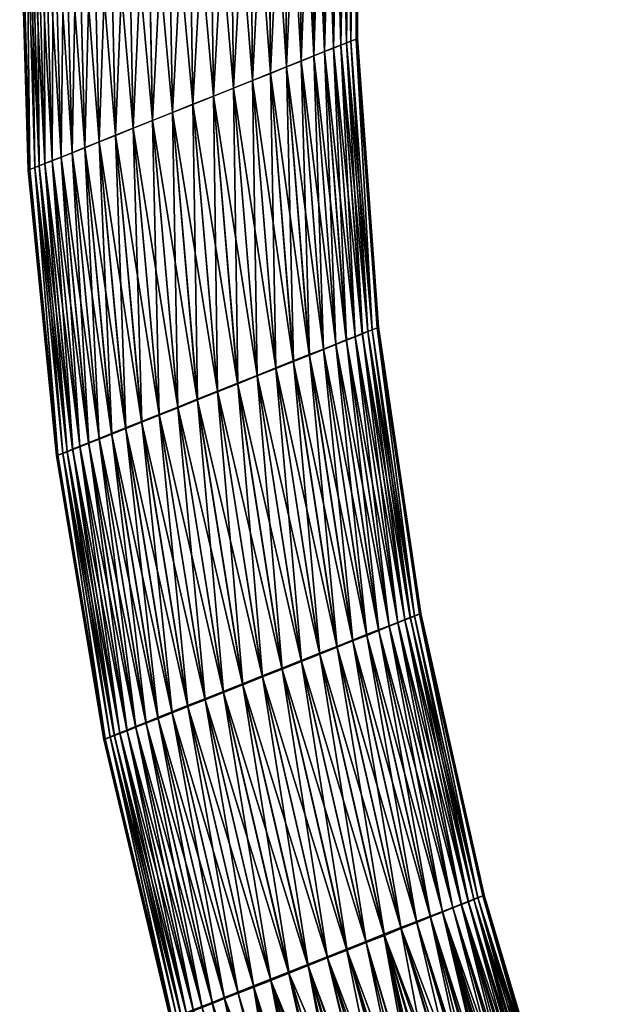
# Model space of a CAD drawing. Header units: centimetres. Extents: x -122 to 379, y -774 to 83.
# Tile 27 of 256: x 330 to 348, y -416 to -387. Entities that reach past the tile are written whole.
import ezdxf

# ---------------------------------------------------------------- set-up
doc = ezdxf.new("R2010")
doc.units = ezdxf.units.CM
doc.layers.get('0').update_dxf_attribs({"true_color": 0x1c1cb1})

msp = doc.modelspace()

# ---------------------------------------------------------------- meshes
at = {"color": 111, "true_color": 0x99e4b8}
mesh = msp.add_polyface(dxfattribs=at)
corners = [(338.631, -378.953, 6.528), (338.962, -378.82, 6.135), (339.512, -370.189, 6.135), (334.717, -372.124, 8.096), (333.689, -380.94, 7.981), (334.302, -380.693, 8.096), (335.362, -371.863, 8.135), (334.929, -380.441, 8.135), (336.008, -371.602, 8.096), (335.557, -380.188, 8.096), (336.639, -371.347, 7.981), (336.17, -379.942, 7.981), (337.241, -371.104, 7.795), (336.755, -379.707, 7.795), (337.803, -370.878, 7.546), (337.301, -379.487, 7.546), (338.315, -370.671, 7.245), (337.799, -379.287, 7.245), (338.318, -370.678, -0.976), (338.245, -379.112, -0.633), (337.801, -379.291, -0.976), (337.806, -370.885, -1.277), (337.303, -379.492, -1.277), (337.244, -371.112, -1.526), (336.757, -379.712, -1.526), (336.642, -371.356, -1.712), (336.172, -379.947, -1.712), (336.012, -371.611, -1.827), (335.559, -380.194, -1.827), (335.366, -371.872, -1.865), (334.932, -380.447, -1.865), (334.72, -372.133, -1.827), (334.304, -380.699, -1.827), (339.926, -378.434, 2.471), (339.97, -378.416, 3.135), (339.93, -387.085, 2.471), (339.777, -387.146, 1.735), (339.769, -378.498, 1.735), (339.637, -378.551, 1.344), (339.648, -387.197, 1.344), (339.461, -378.622, 0.944), (339.476, -387.266, 0.944), (339.238, -378.712, 0.538), (339.259, -387.353, 0.538), (338.963, -378.823, 0.135), (338.991, -387.46, 0.135), (338.633, -378.956, -0.259), (338.668, -387.589, -0.259), (338.291, -387.74, -0.633), (337.857, -387.914, -0.976), (337.372, -388.108, -1.277), (336.84, -388.321, -1.526), (336.269, -388.549, -1.712), (335.672, -388.789, -1.827), (335.06, -389.034, -1.865), (338.244, -379.109, 6.902), (339.172, -370.326, 6.528), (339.93, -387.085, 3.798), (339.926, -378.434, 3.798), (339.777, -387.147, 4.535), (339.769, -378.497, 4.535), (339.648, -387.198, 4.925), (339.636, -378.55, 4.925), (339.477, -387.267, 5.326), (339.46, -378.62, 5.326), (339.26, -387.354, 5.731), (339.237, -378.71, 5.731), (338.991, -387.462, 6.135), (338.669, -387.591, 6.528), (338.292, -387.743, 6.902), (337.859, -387.917, 7.245), (337.373, -388.111, 7.546), (336.841, -388.325, 7.795), (336.271, -388.553, 7.981), (335.673, -388.793, 8.096), (335.062, -389.038, 8.135)]
mesh.append_faces([[corners[k] for k in face] for face in [(0, 1, 2, 0), (3, 4, 5, 3), (6, 5, 7, 6), (8, 7, 9, 8), (10, 9, 11, 10), (12, 11, 13, 12), (14, 13, 15, 14), (16, 15, 17, 16), (18, 19, 20, 18), (21, 20, 22, 21), (23, 22, 24, 23), (25, 24, 26, 25), (27, 26, 28, 27), (29, 28, 30, 29), (31, 30, 32, 31), (33, 34, 35, 33), (33, 35, 36, 33), (37, 33, 36, 37), (37, 36, 38, 37), (38, 36, 39, 38), (38, 39, 40, 38), (40, 39, 41, 40), (40, 41, 42, 40), (42, 41, 43, 42), (42, 43, 44, 42), (44, 43, 45, 44), (44, 45, 46, 44), (46, 45, 47, 46), (46, 47, 19, 46), (19, 47, 48, 19), (19, 48, 20, 19), (20, 48, 49, 20), (20, 49, 22, 20), (22, 49, 50, 22), (22, 50, 24, 22), (24, 50, 51, 24), (24, 51, 26, 24), (26, 51, 52, 26), (26, 52, 28, 26), (28, 52, 53, 28), (28, 53, 30, 28), (30, 54, 32, 30), (55, 0, 56, 55), (57, 34, 58, 57), (59, 58, 60, 59), (61, 60, 62, 61), (63, 62, 64, 63), (65, 64, 66, 65), (67, 66, 1, 67), (68, 1, 0, 68), (69, 0, 55, 69), (70, 55, 17, 70), (71, 17, 15, 71), (72, 15, 13, 72), (73, 13, 11, 73), (74, 11, 9, 74), (75, 9, 7, 75)]], dxfattribs={"vtx3": -1, "color": 111})
mesh = msp.add_polyface(dxfattribs=at)
corners = [(330.179, -373.963, 3.135), (330.225, -373.945, 2.471), (329.891, -382.471, 3.135), (330.224, -373.944, 3.798), (329.935, -382.453, 3.798), (330.386, -373.878, 4.535), (330.092, -382.389, 4.535), (330.522, -373.822, 4.925), (330.224, -382.335, 4.925), (330.702, -373.749, 5.326), (330.4, -382.264, 5.326), (330.932, -373.656, 5.731), (330.623, -382.174, 5.731), (331.215, -373.541, 6.135), (330.898, -382.064, 6.135), (331.555, -373.403, 6.528), (331.228, -381.93, 6.528), (331.953, -373.242, 6.902), (331.616, -381.774, 6.902), (332.41, -373.057, 7.245), (332.06, -381.595, 7.245), (332.922, -372.849, 7.546), (332.558, -381.395, 7.546), (333.484, -372.622, 7.795), (333.104, -381.175, 7.795), (334.086, -372.379, 7.981), (333.689, -380.94, 7.981), (334.09, -372.388, -1.712), (334.304, -380.699, -1.827), (333.691, -380.946, -1.712), (333.487, -372.631, -1.526), (333.106, -381.181, -1.526), (332.926, -372.858, -1.277), (332.56, -381.401, -1.277), (332.413, -373.065, -0.976), (332.062, -381.601, -0.976), (331.956, -373.249, -0.633), (331.618, -381.779, -0.633), (331.557, -373.41, -0.259), (331.23, -381.935, -0.259), (331.217, -373.547, 0.135), (330.899, -382.068, 0.135), (330.934, -373.661, 0.538), (330.624, -382.178, 0.538), (330.704, -373.754, 0.944), (330.401, -382.268, 0.944), (330.523, -373.826, 1.344), (330.225, -382.338, 1.344), (330.387, -373.881, 1.735), (330.093, -382.391, 1.735), (329.935, -382.454, 2.471), (330.191, -390.987, 2.471), (334.448, -389.279, -1.827), (333.851, -389.518, -1.712), (333.28, -389.747, -1.526), (332.748, -389.96, -1.277), (332.263, -390.155, -0.976), (331.83, -390.329, -0.633), (331.452, -390.48, -0.259), (331.13, -390.609, 0.135), (330.862, -390.717, 0.538), (330.644, -390.804, 0.944), (330.473, -390.873, 1.344)]
mesh.append_faces([[corners[k] for k in face] for face in [(0, 1, 2, 0), (0, 2, 3, 0), (3, 2, 4, 3), (3, 4, 5, 3), (5, 4, 6, 5), (5, 6, 7, 5), (7, 6, 8, 7), (7, 8, 9, 7), (9, 8, 10, 9), (9, 10, 11, 9), (11, 10, 12, 11), (11, 12, 13, 11), (13, 12, 14, 13), (13, 14, 15, 13), (15, 14, 16, 15), (15, 16, 17, 15), (17, 16, 18, 17), (17, 18, 19, 17), (19, 18, 20, 19), (19, 20, 21, 19), (21, 20, 22, 21), (23, 22, 24, 23), (25, 24, 26, 25), (27, 28, 29, 27), (30, 29, 31, 30), (32, 31, 33, 32), (32, 33, 34, 32), (34, 33, 35, 34), (34, 35, 36, 34), (36, 35, 37, 36), (36, 37, 38, 36), (38, 37, 39, 38), (38, 39, 40, 38), (40, 39, 41, 40), (40, 41, 42, 40), (42, 41, 43, 42), (42, 43, 44, 42), (44, 43, 45, 44), (44, 45, 46, 44), (46, 45, 47, 46), (46, 47, 48, 46), (48, 47, 49, 48), (48, 49, 50, 48), (50, 49, 51, 50), (28, 52, 29, 28), (29, 53, 31, 29), (31, 54, 33, 31), (33, 55, 35, 33), (35, 56, 37, 35), (37, 57, 39, 37), (39, 58, 41, 39), (41, 59, 43, 41), (43, 60, 45, 43), (45, 61, 47, 45), (47, 62, 49, 47), (50, 2, 1, 50), (50, 1, 48, 50)]], dxfattribs={"vtx3": -1, "color": 111})
mesh = msp.add_polyface(dxfattribs=at)
corners = [(335.673, -388.793, 8.096), (336.397, -397.383, 8.096), (336.271, -388.553, 7.981), (336.982, -397.149, 7.981), (336.841, -388.325, 7.795), (337.54, -396.926, 7.795), (337.373, -388.111, 7.546), (338.061, -396.717, 7.546), (337.859, -387.917, 7.245), (338.536, -396.527, 7.245), (338.292, -387.743, 6.902), (338.96, -396.357, 6.902), (338.669, -387.591, 6.528), (339.329, -396.208, 6.528), (338.991, -387.462, 6.135), (339.644, -396.081, 6.135), (339.26, -387.354, 5.731), (339.906, -395.976, 5.731), (339.477, -387.267, 5.326), (340.119, -395.89, 5.326), (339.648, -387.198, 4.925), (340.286, -395.822, 4.925), (339.777, -387.147, 4.535), (340.413, -395.771, 4.535), (339.93, -387.085, 3.798), (340.562, -395.71, 3.798), (339.974, -387.067, 3.135), (340.604, -395.692, 3.135), (340.561, -395.709, 2.471), (339.777, -387.146, 1.735), (339.93, -387.085, 2.471), (340.411, -395.767, 1.735), (339.648, -387.197, 1.344), (340.284, -395.817, 1.344), (339.476, -387.266, 0.944), (340.116, -395.883, 0.944), (339.259, -387.353, 0.538), (339.903, -395.968, 0.538), (338.991, -387.46, 0.135), (339.64, -396.072, 0.135), (338.668, -387.589, -0.259), (339.325, -396.197, -0.259), (338.291, -387.74, -0.633), (338.954, -396.344, -0.633), (337.857, -387.914, -0.976), (338.53, -396.512, -0.976), (337.372, -388.108, -1.277), (338.055, -396.701, -1.277), (336.84, -388.321, -1.526), (337.534, -396.909, -1.526), (336.269, -388.549, -1.712), (336.975, -397.131, -1.712), (335.672, -388.789, -1.827), (339.97, -378.416, 3.135), (339.926, -378.434, 3.798), (339.769, -378.497, 4.535), (339.636, -378.55, 4.925), (339.46, -378.62, 5.326), (339.237, -378.71, 5.731), (338.962, -378.82, 6.135), (338.631, -378.953, 6.528), (338.244, -379.109, 6.902), (337.799, -379.287, 7.245), (337.301, -379.487, 7.546), (336.755, -379.707, 7.795), (336.17, -379.942, 7.981)]
mesh.append_faces([[corners[k] for k in face] for face in [(0, 1, 2, 0), (2, 3, 4, 2), (4, 5, 6, 4), (6, 7, 8, 6), (8, 7, 9, 8), (8, 9, 10, 8), (10, 9, 11, 10), (10, 11, 12, 10), (12, 11, 13, 12), (12, 13, 14, 12), (14, 13, 15, 14), (14, 15, 16, 14), (16, 15, 17, 16), (16, 17, 18, 16), (18, 17, 19, 18), (18, 19, 20, 18), (20, 19, 21, 20), (20, 21, 22, 20), (22, 21, 23, 22), (22, 23, 24, 22), (24, 23, 25, 24), (24, 25, 26, 24), (26, 25, 27, 26), (26, 27, 28, 26), (29, 30, 31, 29), (29, 31, 32, 29), (32, 31, 33, 32), (32, 33, 34, 32), (34, 33, 35, 34), (34, 35, 36, 34), (36, 35, 37, 36), (36, 37, 38, 36), (38, 37, 39, 38), (38, 39, 40, 38), (40, 39, 41, 40), (40, 41, 42, 40), (42, 41, 43, 42), (42, 43, 44, 42), (44, 43, 45, 44), (44, 45, 46, 44), (46, 47, 48, 46), (48, 49, 50, 48), (50, 51, 52, 50), (28, 30, 26, 28), (26, 30, 53, 26), (26, 53, 24, 26), (24, 54, 22, 24), (22, 55, 20, 22), (20, 56, 18, 20), (18, 57, 16, 18), (16, 58, 14, 16), (14, 59, 12, 14), (12, 60, 10, 12), (10, 61, 8, 10), (8, 62, 6, 8), (6, 63, 4, 6), (4, 64, 2, 4), (2, 65, 0, 2)]], dxfattribs={"vtx3": -1, "color": 111})
mesh = msp.add_polyface(dxfattribs=at)
corners = [(329.935, -382.454, 2.471), (330.191, -390.987, 2.471), (330.148, -391.004, 3.135), (332.264, -390.159, 7.245), (333.06, -398.715, 7.245), (332.75, -389.964, 7.546), (333.535, -398.526, 7.546), (333.282, -389.751, 7.795), (334.056, -398.318, 7.795), (333.852, -389.523, 7.981), (334.615, -398.096, 7.981), (334.45, -389.283, 8.096), (335.2, -397.862, 8.096), (335.062, -389.038, 8.135), (335.799, -397.623, 8.135), (335.673, -388.793, 8.096), (335.672, -388.789, -1.827), (336.39, -397.364, -1.827), (335.06, -389.034, -1.865), (335.791, -397.603, -1.865), (334.448, -389.279, -1.827), (335.192, -397.842, -1.827), (333.851, -389.518, -1.712), (334.607, -398.076, -1.712), (333.28, -389.747, -1.526), (334.049, -398.299, -1.526), (332.748, -389.96, -1.277), (333.528, -398.507, -1.277), (332.263, -390.155, -0.976), (334.932, -380.447, -1.865), (334.304, -380.699, -1.827), (333.691, -380.946, -1.712), (333.106, -381.181, -1.526), (332.56, -381.401, -1.277), (332.062, -381.601, -0.976), (331.618, -381.779, -0.633), (331.83, -390.329, -0.633), (331.23, -381.935, -0.259), (331.452, -390.48, -0.259), (330.899, -382.068, 0.135), (331.13, -390.609, 0.135), (330.624, -382.178, 0.538), (330.862, -390.717, 0.538), (330.401, -382.268, 0.944), (330.644, -390.804, 0.944), (330.225, -382.338, 1.344), (330.473, -390.873, 1.344), (330.093, -382.391, 1.735), (330.344, -390.925, 1.735), (335.557, -380.188, 8.096), (334.929, -380.441, 8.135), (334.302, -380.693, 8.096), (333.689, -380.94, 7.981), (333.104, -381.175, 7.795), (332.558, -381.395, 7.546), (332.06, -381.595, 7.245), (331.831, -390.332, 6.902), (331.616, -381.774, 6.902), (331.453, -390.483, 6.528), (331.228, -381.93, 6.528), (331.131, -390.612, 6.135), (330.898, -382.064, 6.135), (330.863, -390.719, 5.731), (330.623, -382.174, 5.731), (330.645, -390.806, 5.326), (330.4, -382.264, 5.326), (330.474, -390.875, 4.925), (330.224, -382.335, 4.925), (330.345, -390.926, 4.535), (330.092, -382.389, 4.535), (330.192, -390.987, 3.798), (329.935, -382.453, 3.798), (329.891, -382.471, 3.135)]
mesh.append_faces([[corners[k] for k in face] for face in [(0, 1, 2, 0), (3, 4, 5, 3), (5, 6, 7, 5), (7, 8, 9, 7), (9, 10, 11, 9), (11, 12, 13, 11), (13, 14, 15, 13), (16, 17, 18, 16), (18, 19, 20, 18), (20, 21, 22, 20), (22, 23, 24, 22), (24, 25, 26, 24), (26, 27, 28, 26), (29, 16, 18, 29), (30, 18, 20, 30), (31, 20, 22, 31), (32, 22, 24, 32), (33, 24, 26, 33), (34, 26, 28, 34), (35, 28, 36, 35), (37, 36, 38, 37), (39, 38, 40, 39), (41, 40, 42, 41), (43, 42, 44, 43), (45, 44, 46, 45), (47, 46, 48, 47), (47, 48, 1, 47), (15, 49, 13, 15), (13, 50, 11, 13), (11, 50, 51, 11), (11, 51, 9, 11), (9, 51, 52, 9), (9, 52, 7, 9), (7, 52, 53, 7), (7, 53, 5, 7), (5, 53, 54, 5), (5, 54, 3, 5), (3, 54, 55, 3), (3, 55, 56, 3), (56, 55, 57, 56), (56, 57, 58, 56), (58, 57, 59, 58), (58, 59, 60, 58), (60, 59, 61, 60), (60, 61, 62, 60), (62, 61, 63, 62), (62, 63, 64, 62), (64, 63, 65, 64), (64, 65, 66, 64), (66, 65, 67, 66), (66, 67, 68, 66), (68, 67, 69, 68), (68, 69, 70, 68), (70, 69, 71, 70), (70, 71, 2, 70), (2, 71, 72, 2), (2, 72, 0, 2)]], dxfattribs={"vtx3": -1, "color": 111})
mesh = msp.add_polyface(dxfattribs=at)
corners = [(334.45, -389.283, 8.096), (334.615, -398.096, 7.981), (335.2, -397.862, 8.096), (335.062, -389.038, 8.135), (335.799, -397.623, 8.135), (335.673, -388.793, 8.096), (336.397, -397.383, 8.096), (336.271, -388.553, 7.981), (336.982, -397.149, 7.981), (336.841, -388.325, 7.795), (337.54, -396.926, 7.795), (337.373, -388.111, 7.546), (338.061, -396.717, 7.546), (340.561, -395.709, 2.471), (340.604, -395.692, 3.135), (341.822, -404.255, 2.471), (341.674, -404.312, 1.735), (337.372, -388.108, -1.277), (338.53, -396.512, -0.976), (338.055, -396.701, -1.277), (336.84, -388.321, -1.526), (337.534, -396.909, -1.526), (336.269, -388.549, -1.712), (336.975, -397.131, -1.712), (335.672, -388.789, -1.827), (336.39, -397.364, -1.827), (335.06, -389.034, -1.865), (335.791, -397.603, -1.865), (334.448, -389.279, -1.827), (335.192, -397.842, -1.827), (335.975, -406.603, 7.981), (336.551, -406.374, 8.096), (337.14, -406.139, 8.135), (337.729, -405.904, 8.096), (338.304, -405.674, 7.981), (338.853, -405.455, 7.795), (339.365, -405.25, 7.546), (338.536, -396.527, 7.245), (339.832, -405.063, 7.245), (338.96, -396.357, 6.902), (340.248, -404.896, 6.902), (339.329, -396.208, 6.528), (340.612, -404.75, 6.528), (339.644, -396.081, 6.135), (340.921, -404.625, 6.135), (339.906, -395.976, 5.731), (341.179, -404.521, 5.731), (340.119, -395.89, 5.326), (341.388, -404.436, 5.326), (340.286, -395.822, 4.925), (341.552, -404.369, 4.925), (340.413, -395.771, 4.535), (341.676, -404.319, 4.535), (340.562, -395.71, 3.798), (341.823, -404.258, 3.798), (341.864, -404.24, 3.135), (338.292, -405.644, -1.712), (338.842, -405.427, -1.526), (339.355, -405.224, -1.277), (339.823, -405.039, -0.976), (340.24, -404.874, -0.633), (338.954, -396.344, -0.633), (340.604, -404.731, -0.259), (339.325, -396.197, -0.259), (340.915, -404.609, 0.135), (339.64, -396.072, 0.135), (341.174, -404.507, 0.538), (339.903, -395.968, 0.538), (341.384, -404.425, 0.944), (340.116, -395.883, 0.944), (341.549, -404.361, 1.344), (340.284, -395.817, 1.344), (340.411, -395.767, 1.735), (339.93, -387.085, 2.471)]
mesh.append_faces([[corners[k] for k in face] for face in [(0, 1, 2, 0), (3, 2, 4, 3), (5, 4, 6, 5), (7, 6, 8, 7), (9, 8, 10, 9), (11, 10, 12, 11), (13, 14, 15, 13), (13, 15, 16, 13), (17, 18, 19, 17), (20, 19, 21, 20), (22, 21, 23, 22), (24, 23, 25, 24), (26, 25, 27, 26), (28, 27, 29, 28), (1, 30, 2, 1), (2, 31, 4, 2), (4, 32, 6, 4), (6, 33, 8, 6), (8, 33, 34, 8), (8, 34, 10, 8), (10, 34, 35, 10), (10, 35, 12, 10), (12, 35, 36, 12), (12, 36, 37, 12), (37, 36, 38, 37), (37, 38, 39, 37), (39, 38, 40, 39), (39, 40, 41, 39), (41, 40, 42, 41), (41, 42, 43, 41), (43, 42, 44, 43), (43, 44, 45, 43), (45, 44, 46, 45), (45, 46, 47, 45), (47, 46, 48, 47), (47, 48, 49, 47), (49, 48, 50, 49), (49, 50, 51, 49), (51, 50, 52, 51), (51, 52, 53, 51), (53, 52, 54, 53), (53, 54, 14, 53), (14, 54, 55, 14), (14, 55, 15, 14), (56, 25, 23, 56), (57, 23, 21, 57), (58, 21, 19, 58), (59, 19, 18, 59), (60, 18, 61, 60), (62, 61, 63, 62), (64, 63, 65, 64), (66, 65, 67, 66), (68, 67, 69, 68), (70, 69, 71, 70), (16, 71, 72, 16), (16, 72, 13, 16), (13, 72, 73, 13)]], dxfattribs={"vtx3": -1, "color": 111})
mesh = msp.add_polyface(dxfattribs=at)
corners = [(330.148, -391.004, 3.135), (330.191, -390.987, 2.471), (330.985, -399.534, 3.135), (330.192, -390.987, 3.798), (331.029, -399.518, 3.798), (330.345, -390.926, 4.535), (331.179, -399.46, 4.535), (330.474, -390.875, 4.925), (331.306, -399.41, 4.925), (330.645, -390.806, 5.326), (331.474, -399.344, 5.326), (330.863, -390.719, 5.731), (331.687, -399.26, 5.731), (331.131, -390.612, 6.135), (331.95, -399.156, 6.135), (331.453, -390.483, 6.528), (332.266, -399.031, 6.528), (331.831, -390.332, 6.902), (332.636, -398.884, 6.902), (332.264, -390.159, 7.245), (333.06, -398.715, 7.245), (332.75, -389.964, 7.546), (333.535, -398.526, 7.546), (333.282, -389.751, 7.795), (334.056, -398.318, 7.795), (333.852, -389.523, 7.981), (334.615, -398.096, 7.981), (333.851, -389.518, -1.712), (335.192, -397.842, -1.827), (334.607, -398.076, -1.712), (333.28, -389.747, -1.526), (334.049, -398.299, -1.526), (332.748, -389.96, -1.277), (333.528, -398.507, -1.277), (332.263, -390.155, -0.976), (333.053, -398.698, -0.976), (331.83, -390.329, -0.633), (332.629, -398.868, -0.633), (331.452, -390.48, -0.259), (332.26, -399.016, -0.259), (331.13, -390.609, 0.135), (331.945, -399.143, 0.135), (330.862, -390.717, 0.538), (331.682, -399.248, 0.538), (330.644, -390.804, 0.944), (331.47, -399.334, 0.944), (330.473, -390.873, 1.344), (331.303, -399.402, 1.344), (330.344, -390.925, 1.735), (331.176, -399.453, 1.735), (331.027, -399.515, 2.471), (332.443, -407.986, 2.471), (332.402, -408.005, 3.135), (332.445, -407.991, 3.798), (332.594, -407.936, 4.535), (332.719, -407.888, 4.925), (332.884, -407.824, 5.326), (333.094, -407.742, 5.731), (333.353, -407.64, 6.135), (333.664, -407.518, 6.528), (334.028, -407.374, 6.902), (334.445, -407.209, 7.245), (334.913, -407.024, 7.546), (335.426, -406.821, 7.795)]
mesh.append_faces([[corners[k] for k in face] for face in [(0, 1, 2, 0), (0, 2, 3, 0), (3, 2, 4, 3), (3, 4, 5, 3), (5, 4, 6, 5), (5, 6, 7, 5), (7, 6, 8, 7), (7, 8, 9, 7), (9, 8, 10, 9), (9, 10, 11, 9), (11, 10, 12, 11), (11, 12, 13, 11), (13, 12, 14, 13), (13, 14, 15, 13), (15, 14, 16, 15), (15, 16, 17, 15), (17, 16, 18, 17), (17, 18, 19, 17), (19, 18, 20, 19), (21, 20, 22, 21), (23, 22, 24, 23), (25, 24, 26, 25), (27, 28, 29, 27), (30, 29, 31, 30), (32, 31, 33, 32), (34, 33, 35, 34), (34, 35, 36, 34), (36, 35, 37, 36), (36, 37, 38, 36), (38, 37, 39, 38), (38, 39, 40, 38), (40, 39, 41, 40), (40, 41, 42, 40), (42, 41, 43, 42), (42, 43, 44, 42), (44, 43, 45, 44), (44, 45, 46, 44), (46, 45, 47, 46), (46, 47, 48, 46), (48, 47, 49, 48), (48, 49, 50, 48), (50, 49, 51, 50), (1, 48, 50, 1), (1, 50, 2, 1), (2, 50, 52, 2), (2, 52, 4, 2), (4, 53, 6, 4), (6, 54, 8, 6), (8, 55, 10, 8), (10, 56, 12, 10), (12, 57, 14, 12), (14, 58, 16, 14), (16, 59, 18, 16), (18, 60, 20, 18), (20, 61, 22, 20), (22, 62, 24, 22), (24, 63, 26, 24)]], dxfattribs={"vtx3": -1, "color": 111})
mesh = msp.add_polyface(dxfattribs=at)
corners = [(341.674, -404.312, 1.735), (341.822, -404.255, 2.471), (343.565, -412.728, 1.735), (341.549, -404.361, 1.344), (343.441, -412.776, 1.344), (341.384, -404.425, 0.944), (343.278, -412.839, 0.944), (341.174, -404.507, 0.538), (343.07, -412.92, 0.538), (340.915, -404.609, 0.135), (342.814, -413.02, 0.135), (340.604, -404.731, -0.259), (342.507, -413.14, -0.259), (340.24, -404.874, -0.633), (342.146, -413.281, -0.633), (339.823, -405.039, -0.976), (341.733, -413.443, -0.976), (339.355, -405.224, -1.277), (341.271, -413.625, -1.277), (338.842, -405.427, -1.526), (340.763, -413.824, -1.526), (338.292, -405.644, -1.712), (340.219, -414.039, -1.712), (337.716, -405.873, -1.827), (339.65, -414.263, -1.827), (337.127, -406.107, -1.865), (337.14, -406.139, 8.135), (339.081, -414.528, 8.135), (337.729, -405.904, 8.096), (339.663, -414.297, 8.096), (338.304, -405.674, 7.981), (340.232, -414.071, 7.981), (338.853, -405.455, 7.795), (340.775, -413.855, 7.795), (339.365, -405.25, 7.546), (341.281, -413.653, 7.546), (339.832, -405.063, 7.245), (341.743, -413.468, 7.245), (340.248, -404.896, 6.902), (342.155, -413.304, 6.902), (340.612, -404.75, 6.528), (342.515, -413.16, 6.528), (340.921, -404.625, 6.135), (342.821, -413.037, 6.135), (341.179, -404.521, 5.731), (343.076, -412.934, 5.731), (341.388, -404.436, 5.326), (343.283, -412.851, 5.326), (341.552, -404.369, 4.925), (343.445, -412.785, 4.925), (341.676, -404.319, 4.535), (343.568, -412.735, 4.535), (341.823, -404.258, 3.798), (343.713, -412.676, 3.798), (341.864, -404.24, 3.135), (343.753, -412.658, 3.135), (343.711, -412.672, 2.471), (336.975, -397.131, -1.712), (337.534, -396.909, -1.526), (338.055, -396.701, -1.277), (338.53, -396.512, -0.976), (338.954, -396.344, -0.633), (339.325, -396.197, -0.259), (339.64, -396.072, 0.135), (339.903, -395.968, 0.538), (340.116, -395.883, 0.944), (340.284, -395.817, 1.344)]
mesh.append_faces([[corners[k] for k in face] for face in [(0, 1, 2, 0), (0, 2, 3, 0), (3, 2, 4, 3), (3, 4, 5, 3), (5, 4, 6, 5), (5, 6, 7, 5), (7, 6, 8, 7), (7, 8, 9, 7), (9, 8, 10, 9), (9, 10, 11, 9), (11, 10, 12, 11), (11, 12, 13, 11), (13, 12, 14, 13), (13, 14, 15, 13), (15, 14, 16, 15), (15, 16, 17, 15), (17, 16, 18, 17), (17, 18, 19, 17), (19, 20, 21, 19), (21, 22, 23, 21), (23, 24, 25, 23), (26, 27, 28, 26), (28, 29, 30, 28), (30, 31, 32, 30), (32, 33, 34, 32), (34, 35, 36, 34), (36, 35, 37, 36), (36, 37, 38, 36), (38, 37, 39, 38), (38, 39, 40, 38), (40, 39, 41, 40), (40, 41, 42, 40), (42, 41, 43, 42), (42, 43, 44, 42), (44, 43, 45, 44), (44, 45, 46, 44), (46, 45, 47, 46), (46, 47, 48, 46), (48, 47, 49, 48), (48, 49, 50, 48), (50, 49, 51, 50), (50, 51, 52, 50), (52, 51, 53, 52), (52, 53, 54, 52), (54, 53, 55, 54), (54, 55, 56, 54), (1, 54, 56, 1), (1, 56, 2, 1), (21, 57, 19, 21), (19, 58, 17, 19), (17, 59, 15, 17), (15, 60, 13, 15), (13, 61, 11, 13), (11, 62, 9, 11), (9, 63, 7, 9), (7, 64, 5, 7), (5, 65, 3, 5), (3, 66, 0, 3)]], dxfattribs={"vtx3": -1, "color": 111})
mesh = msp.add_polyface(dxfattribs=at)
corners = [(337.127, -406.107, -1.865), (339.067, -414.494, -1.865), (336.538, -406.341, -1.827), (338.484, -414.724, -1.827), (335.962, -406.57, -1.712), (337.915, -414.95, -1.712), (335.413, -406.789, -1.526), (337.372, -415.165, -1.526), (334.901, -406.993, -1.277), (336.865, -415.367, -1.277), (334.434, -407.18, -0.976), (336.403, -415.551, -0.976), (334.017, -407.347, -0.633), (335.991, -415.715, -0.633), (333.654, -407.493, -0.259), (331.027, -399.515, 2.471), (332.443, -407.986, 2.471), (332.402, -408.005, 3.135), (334.028, -407.374, 6.902), (336.003, -415.745, 6.902), (334.445, -407.209, 7.245), (336.415, -415.582, 7.245), (334.913, -407.024, 7.546), (336.878, -415.4, 7.546), (335.426, -406.821, 7.795), (337.385, -415.2, 7.795), (335.975, -406.603, 7.981), (337.929, -414.985, 7.981), (336.551, -406.374, 8.096), (338.498, -414.759, 8.096), (337.14, -406.139, 8.135), (331.029, -399.518, 3.798), (332.445, -407.991, 3.798), (331.179, -399.46, 4.535), (332.594, -407.936, 4.535), (331.306, -399.41, 4.925), (332.719, -407.888, 4.925), (331.474, -399.344, 5.326), (332.884, -407.824, 5.326), (331.687, -399.26, 5.731), (333.094, -407.742, 5.731), (331.95, -399.156, 6.135), (333.353, -407.64, 6.135), (332.266, -399.031, 6.528), (333.664, -407.518, 6.528), (332.636, -398.884, 6.902), (333.06, -398.715, 7.245), (333.535, -398.526, 7.546), (334.056, -398.318, 7.795), (334.615, -398.096, 7.981), (335.2, -397.862, 8.096), (335.799, -397.623, 8.135), (336.397, -397.383, 8.096), (337.729, -405.904, 8.096), (332.589, -407.924, 1.735), (331.176, -399.453, 1.735), (332.713, -407.873, 1.344), (331.303, -399.402, 1.344), (332.877, -407.806, 0.944), (331.47, -399.334, 0.944), (333.086, -407.722, 0.538), (331.682, -399.248, 0.538), (333.344, -407.617, 0.135), (331.945, -399.143, 0.135), (332.26, -399.016, -0.259), (332.629, -398.868, -0.633), (333.053, -398.698, -0.976), (333.528, -398.507, -1.277), (334.049, -398.299, -1.526), (334.607, -398.076, -1.712), (335.192, -397.842, -1.827), (335.791, -397.603, -1.865), (337.716, -405.873, -1.827), (336.39, -397.364, -1.827), (338.292, -405.644, -1.712)]
mesh.append_faces([[corners[k] for k in face] for face in [(0, 1, 2, 0), (2, 3, 4, 2), (4, 5, 6, 4), (6, 7, 8, 6), (8, 9, 10, 8), (10, 11, 12, 10), (12, 13, 14, 12), (15, 16, 17, 15), (18, 19, 20, 18), (20, 21, 22, 20), (22, 23, 24, 22), (24, 25, 26, 24), (26, 27, 28, 26), (28, 29, 30, 28), (31, 17, 32, 31), (33, 32, 34, 33), (35, 34, 36, 35), (37, 36, 38, 37), (39, 38, 40, 39), (41, 40, 42, 41), (43, 42, 44, 43), (45, 44, 18, 45), (46, 18, 20, 46), (47, 20, 22, 47), (48, 22, 24, 48), (49, 24, 26, 49), (50, 26, 28, 50), (51, 28, 30, 51), (52, 30, 53, 52), (54, 16, 55, 54), (54, 55, 56, 54), (56, 55, 57, 56), (56, 57, 58, 56), (58, 57, 59, 58), (58, 59, 60, 58), (60, 59, 61, 60), (60, 61, 62, 60), (62, 61, 63, 62), (62, 63, 14, 62), (14, 63, 64, 14), (14, 64, 12, 14), (12, 64, 65, 12), (12, 65, 10, 12), (10, 65, 66, 10), (10, 66, 8, 10), (8, 66, 67, 8), (8, 67, 6, 8), (6, 67, 68, 6), (6, 68, 4, 6), (4, 68, 69, 4), (4, 69, 2, 4), (2, 69, 70, 2), (2, 70, 0, 2), (0, 70, 71, 0), (0, 71, 72, 0), (72, 71, 73, 72), (72, 73, 74, 72)]], dxfattribs={"vtx3": -1, "color": 111})
mesh = msp.add_polyface(dxfattribs=at)
corners = [(345.241, -419.457, 5.321), (343.283, -412.851, 5.326), (343.076, -412.934, 5.731), (343.445, -412.785, 4.925), (345.556, -419.362, 4.477), (343.568, -412.735, 4.535), (345.687, -419.333, 3.797), (343.713, -412.676, 3.798), (345.292, -419.44, 5.226), (345.34, -419.426, 5.092), (345.4, -419.408, 4.92), (342.515, -413.16, 6.528), (344.458, -419.701, 6.524), (344.768, -419.606, 6.127), (342.821, -413.037, 6.135), (344.883, -419.57, 5.979), (345.023, -419.526, 5.723), (341.281, -413.653, 7.546), (343.664, -419.927, 7.237), (341.743, -413.468, 7.245), (343.782, -419.897, 7.162), (342.155, -413.304, 6.902), (344.082, -419.81, 6.888), (344.301, -419.747, 6.687), (344.403, -419.718, 6.595), (340.775, -413.855, 7.795), (342.986, -420.096, 7.651), (343.135, -420.061, 7.575), (343.186, -420.048, 7.542), (339.663, -414.297, 8.096), (341.537, -420.367, 8.088), (340.232, -414.071, 7.981), (342.08, -420.276, 7.969), (342.168, -420.262, 7.95), (342.287, -420.242, 7.924), (339.081, -414.528, 8.135), (341.317, -420.397, 8.113), (338.498, -414.759, 8.096), (340.538, -420.482, 8.125), (340.22, -419.358, -1.841), (338.484, -414.724, -1.827), (339.067, -414.494, -1.865), (340.674, -419.3, -1.862), (339.65, -414.263, -1.827), (341.491, -419.228, -1.766), (340.219, -414.039, -1.712), (341.733, -419.215, -1.698), (340.763, -413.824, -1.526), (342.311, -419.185, -1.536), (341.271, -413.625, -1.277), (343.088, -419.172, -1.178), (341.733, -413.443, -0.976), (343.411, -419.177, -0.961), (342.146, -413.281, -0.633), (344.032, -419.194, -0.492), (342.507, -413.14, -0.259), (344.44, -419.213, -0.111), (342.814, -413.02, 0.135), (344.639, -419.227, 0.143), (343.07, -412.92, 0.538), (345.031, -419.257, 0.671), (343.278, -412.839, 0.944), (345.173, -419.27, 0.949), (343.441, -412.776, 1.344), (345.379, -419.29, 1.351), (343.565, -412.728, 1.735), (345.703, -419.329, 3.709), (345.728, -419.328, 3.452), (343.753, -412.658, 3.135), (345.735, -419.329, 3.134), (345.737, -419.329, 3.025), (338.842, -405.427, -1.526), (338.292, -405.644, -1.712), (338.853, -405.455, 7.795), (339.365, -405.25, 7.546), (343.711, -412.672, 2.471), (345.68, -419.323, 2.472), (345.608, -419.314, 2.049), (345.506, -419.303, 1.738)]
mesh.append_faces([[corners[k] for k in face] for face in [(0, 1, 2, 0), (3, 4, 5, 3), (5, 4, 6, 5), (5, 6, 7, 5), (1, 8, 9, 1), (1, 9, 3, 1), (3, 9, 10, 3), (3, 10, 4, 3), (11, 12, 13, 11), (11, 13, 14, 11), (14, 13, 15, 14), (14, 15, 2, 14), (2, 15, 16, 2), (2, 16, 0, 2), (17, 18, 19, 17), (19, 18, 20, 19), (19, 20, 21, 19), (21, 20, 22, 21), (21, 22, 11, 21), (11, 22, 23, 11), (11, 23, 24, 11), (25, 26, 27, 25), (25, 27, 17, 25), (17, 27, 28, 17), (17, 28, 18, 17), (29, 30, 31, 29), (31, 30, 32, 31), (31, 32, 25, 31), (25, 32, 33, 25), (25, 33, 34, 25), (35, 36, 29, 35), (37, 38, 35, 37), (39, 40, 41, 39), (42, 41, 43, 42), (44, 43, 45, 44), (46, 45, 47, 46), (48, 47, 49, 48), (50, 49, 51, 50), (52, 51, 53, 52), (54, 53, 55, 54), (56, 55, 57, 56), (58, 57, 59, 58), (60, 59, 61, 60), (62, 61, 63, 62), (64, 63, 65, 64), (7, 66, 67, 7), (7, 67, 68, 7), (68, 67, 69, 68), (68, 69, 70, 68), (71, 49, 47, 71), (72, 47, 45, 72), (73, 31, 25, 73), (74, 25, 17, 74), (75, 68, 70, 75), (75, 70, 76, 75), (65, 75, 77, 65), (65, 77, 78, 65)]], dxfattribs={"vtx3": -1, "color": 111})
mesh = msp.add_polyface(dxfattribs=at)
corners = [(337.385, -415.2, 7.795), (339.582, -420.542, 7.976), (337.929, -414.985, 7.981), (338.498, -414.759, 8.096), (336.415, -415.582, 7.245), (337.892, -420.547, 7.235), (336.878, -415.4, 7.546), (338.414, -420.556, 7.532), (335.642, -415.886, 6.528), (337.193, -420.519, 6.687), (336.003, -415.745, 6.902), (335.335, -416.006, 6.135), (336.667, -420.491, 6.128), (334.871, -416.186, 5.326), (336.142, -420.46, 5.319), (335.079, -416.106, 5.731), (334.708, -416.249, 4.925), (335.922, -420.447, 4.876), (335.325, -415.982, 0.135), (336.453, -420.169, 0.267), (335.071, -416.084, 0.538), (339.818, -419.409, -1.822), (337.915, -414.95, -1.712), (338.484, -414.724, -1.827), (337.716, -405.873, -1.827), (340.219, -414.039, -1.712), (339.65, -414.263, -1.827), (337.127, -406.107, -1.865), (339.067, -414.494, -1.865), (336.538, -406.341, -1.827), (335.962, -406.57, -1.712), (335.413, -406.789, -1.526), (337.372, -415.165, -1.526), (334.901, -406.993, -1.277), (336.865, -415.367, -1.277), (334.434, -407.18, -0.976), (336.403, -415.551, -0.976), (334.017, -407.347, -0.633), (335.991, -415.715, -0.633), (333.654, -407.493, -0.259), (335.632, -415.859, -0.259), (333.344, -407.617, 0.135), (333.086, -407.722, 0.538), (332.877, -407.806, 0.944), (334.864, -416.168, 0.944), (332.713, -407.873, 1.344), (334.702, -416.234, 1.344), (332.589, -407.924, 1.735), (334.579, -416.284, 1.735), (334.435, -416.345, 2.471), (332.402, -408.005, 3.135), (332.443, -407.986, 2.471), (334.394, -416.365, 3.135), (332.445, -407.991, 3.798), (334.437, -416.351, 3.798), (332.594, -407.936, 4.535), (334.584, -416.296, 4.535), (332.719, -407.888, 4.925), (332.884, -407.824, 5.326), (333.094, -407.742, 5.731), (333.353, -407.64, 6.135), (333.664, -407.518, 6.528), (334.028, -407.374, 6.902), (334.445, -407.209, 7.245), (334.913, -407.024, 7.546), (335.426, -406.821, 7.795), (335.975, -406.603, 7.981), (336.551, -406.374, 8.096), (337.14, -406.139, 8.135), (339.081, -414.528, 8.135), (337.729, -405.904, 8.096), (339.663, -414.297, 8.096), (338.304, -405.674, 7.981), (340.232, -414.071, 7.981)]
mesh.append_faces([[corners[k] for k in face] for face in [(0, 1, 2, 0), (2, 1, 3, 2), (4, 5, 6, 4), (6, 7, 0, 6), (8, 9, 10, 8), (8, 11, 12, 8), (13, 14, 15, 13), (13, 16, 17, 13), (18, 19, 20, 18), (21, 22, 23, 21), (24, 25, 26, 24), (27, 26, 28, 27), (29, 28, 23, 29), (30, 23, 22, 30), (31, 22, 32, 31), (33, 32, 34, 33), (35, 34, 36, 35), (37, 36, 38, 37), (39, 38, 40, 39), (39, 40, 41, 39), (41, 40, 18, 41), (41, 18, 42, 41), (42, 18, 20, 42), (42, 20, 43, 42), (43, 20, 44, 43), (43, 44, 45, 43), (45, 44, 46, 45), (45, 46, 47, 45), (47, 46, 48, 47), (47, 48, 49, 47), (50, 51, 52, 50), (50, 52, 53, 50), (53, 52, 54, 53), (53, 54, 55, 53), (55, 54, 56, 55), (55, 56, 57, 55), (57, 56, 16, 57), (57, 16, 58, 57), (58, 16, 13, 58), (58, 13, 59, 58), (59, 13, 15, 59), (59, 15, 60, 59), (60, 15, 11, 60), (60, 11, 61, 60), (61, 11, 8, 61), (61, 8, 62, 61), (62, 8, 10, 62), (63, 10, 4, 63), (64, 4, 6, 64), (65, 6, 0, 65), (66, 0, 2, 66), (67, 2, 3, 67), (68, 3, 69, 68), (70, 69, 71, 70), (72, 71, 73, 72), (49, 52, 51, 49), (49, 51, 47, 49)]], dxfattribs={"vtx3": -1, "color": 111})
mesh = msp.add_polyface(dxfattribs=at)
corners = [(344.44, -419.213, -0.111), (347.818, -419.677, -6.865), (344.29, -419.206, -0.251), (344.032, -419.192, -6.865), (344.032, -419.194, -0.492), (344.639, -419.227, 0.143), (345.031, -419.257, 0.671), (345.173, -419.27, 0.949), (345.608, -419.314, 2.049), (345.664, -419.321, 2.312), (347.8, -419.756, 3.452), (345.68, -419.323, 2.472), (345.737, -419.329, 3.025), (345.935, -419.354, 3.452), (345.735, -419.329, 3.134), (345.728, -419.328, 3.452), (340.219, -419.354, -6.865), (341.112, -419.261, -1.81), (341.491, -419.228, -1.766), (341.733, -419.215, -1.698), (342.311, -419.185, -1.536), (342.897, -419.175, -1.266), (343.088, -419.172, -1.178), (343.411, -419.177, -0.961), (343.831, -419.184, -0.68), (336.489, -420.158, -6.865), (344.403, -419.718, 6.595), (344.301, -419.747, 6.687), (345.867, -419.888, 6.688), (345.292, -419.44, 5.226), (345.241, -419.457, 5.321), (345.023, -419.526, 5.723), (344.883, -419.57, 5.979), (344.768, -419.606, 6.127), (344.458, -419.701, 6.524), (345.703, -419.329, 3.709), (345.687, -419.333, 3.797), (345.556, -419.362, 4.477), (345.918, -419.488, 5.092), (345.4, -419.408, 4.92), (345.34, -419.426, 5.092), (342.287, -420.242, 7.924), (342.652, -420.166, 7.781), (340.775, -413.855, 7.795), (343.283, -412.851, 5.326), (342.515, -413.16, 6.528), (342.986, -420.096, 7.651), (339.663, -414.297, 8.096), (341.475, -420.375, 8.095), (341.537, -420.367, 8.088), (339.65, -414.263, -1.827), (340.219, -414.039, -1.712), (340.763, -413.824, -1.526), (341.271, -413.625, -1.277), (341.733, -413.443, -0.976), (342.146, -413.281, -0.633), (342.507, -413.14, -0.259), (342.814, -413.02, 0.135), (343.07, -412.92, 0.538), (344.936, -419.249, 0.523), (343.278, -412.839, 0.944), (343.441, -412.776, 1.344), (345.379, -419.29, 1.351), (343.565, -412.728, 1.735), (345.506, -419.303, 1.738), (343.711, -412.672, 2.471), (343.713, -412.676, 3.798)]
mesh.append_faces([[corners[k] for k in face] for face in [(0, 1, 2, 0), (2, 1, 3, 2), (2, 3, 4, 2), (0, 5, 1, 0), (6, 7, 1, 6), (8, 9, 10, 8), (11, 12, 10, 11), (13, 14, 15, 13), (16, 17, 3, 16), (3, 17, 18, 3), (3, 18, 19, 3), (19, 20, 3, 19), (3, 20, 21, 3), (3, 21, 22, 3), (22, 23, 3, 22), (3, 23, 24, 3), (3, 24, 4, 3), (1, 25, 16, 1), (1, 16, 3, 1), (26, 27, 28, 26), (29, 30, 28, 29), (28, 30, 31, 28), (28, 31, 32, 28), (32, 33, 28, 32), (28, 33, 34, 28), (13, 15, 35, 13), (36, 37, 38, 36), (38, 37, 39, 38), (38, 39, 40, 38), (40, 29, 38, 40), (38, 29, 28, 38), (35, 36, 13, 35), (13, 36, 38, 13), (41, 42, 43, 41), (30, 29, 44, 30), (26, 34, 45, 26), (42, 46, 43, 42), (47, 48, 49, 47), (17, 50, 18, 17), (18, 51, 19, 18), (19, 52, 20, 19), (20, 53, 21, 20), (21, 53, 22, 21), (22, 54, 23, 22), (23, 55, 24, 23), (24, 55, 4, 24), (4, 56, 2, 4), (2, 56, 0, 2), (0, 57, 5, 0), (5, 58, 59, 5), (59, 58, 6, 59), (6, 60, 7, 6), (7, 61, 62, 7), (62, 63, 64, 62), (8, 65, 9, 8), (9, 65, 11, 9), (36, 35, 66, 36)]], dxfattribs={"vtx3": -1, "color": 111})
mesh = msp.add_polyface(dxfattribs=at)
corners = [(339.853, -419.404, -1.824), (340.22, -419.358, -1.841), (340.219, -419.354, -6.865), (340.674, -419.3, -1.862), (341.112, -419.261, -1.81), (337.588, -419.851, -0.926), (338.143, -419.721, -1.271), (336.489, -420.158, -6.865), (338.241, -419.698, -1.331), (338.677, -419.609, -1.513), (338.94, -419.555, -1.623), (339.051, -419.535, -1.658), (339.818, -419.409, -1.822), (337.892, -420.547, 7.235), (336.415, -415.582, 7.245), (336.003, -415.745, 6.902), (339.663, -414.297, 8.096), (341.317, -420.397, 8.113), (341.475, -420.375, 8.095), (339.081, -414.528, 8.135), (340.538, -420.482, 8.125), (340.844, -420.449, 8.12), (339.582, -420.542, 7.976), (339.645, -420.541, 7.996), (338.498, -414.759, 8.096), (339.737, -420.536, 8.017), (340.21, -420.505, 8.081), (338.848, -420.56, 7.746), (338.978, -420.557, 7.787), (337.385, -415.2, 7.795), (338.081, -420.553, 7.367), (336.878, -415.4, 7.546), (338.414, -420.556, 7.532), (338.526, -420.557, 7.587), (337.193, -420.519, 6.687), (337.415, -420.53, 6.901), (336.667, -420.491, 6.128), (336.809, -420.499, 6.317), (335.642, -415.886, 6.528), (337.018, -420.51, 6.518), (335.335, -416.006, 6.135), (335.079, -416.106, 5.731), (336.368, -420.473, 5.729), (336.331, -420.47, 5.68), (336.031, -420.304, 1.037), (335.071, -416.084, 0.538), (336.294, -420.219, 0.544), (336.489, -420.158, 0.221), (336.453, -420.169, 0.267), (335.325, -415.982, 0.135), (336.395, -420.187, 0.355), (336.552, -420.14, 0.141), (335.632, -415.859, -0.259), (336.935, -420.026, -0.342), (335.991, -415.715, -0.633), (337.24, -419.944, -0.621), (337.496, -419.875, -0.856), (336.403, -415.551, -0.976), (336.865, -415.367, -1.277), (337.372, -415.165, -1.526), (337.915, -414.95, -1.712), (338.484, -414.724, -1.827), (339.067, -414.494, -1.865), (339.65, -414.263, -1.827)]
mesh.append_faces([[corners[k] for k in face] for face in [(0, 1, 2, 0), (1, 3, 2, 1), (2, 3, 4, 2), (5, 6, 7, 5), (7, 6, 8, 7), (7, 8, 9, 7), (9, 10, 7, 9), (7, 10, 11, 7), (7, 11, 2, 7), (2, 11, 12, 2), (2, 12, 0, 2), (13, 14, 15, 13), (16, 17, 18, 16), (19, 20, 21, 19), (19, 21, 17, 19), (22, 23, 24, 22), (23, 25, 24, 23), (24, 25, 26, 24), (24, 26, 20, 24), (27, 28, 29, 27), (29, 28, 22, 29), (13, 30, 31, 13), (31, 30, 32, 31), (29, 32, 33, 29), (29, 33, 27, 29), (15, 34, 35, 15), (15, 35, 13, 15), (36, 37, 38, 36), (38, 37, 39, 38), (38, 39, 34, 38), (36, 40, 41, 36), (36, 41, 42, 36), (41, 43, 42, 41), (44, 45, 46, 44), (47, 48, 49, 47), (45, 48, 50, 45), (45, 50, 46, 45), (47, 49, 51, 47), (51, 49, 52, 51), (51, 52, 53, 51), (53, 52, 54, 53), (53, 54, 55, 53), (55, 54, 56, 55), (56, 54, 57, 56), (56, 57, 5, 56), (5, 57, 58, 5), (5, 58, 6, 5), (6, 58, 8, 6), (8, 58, 59, 8), (8, 59, 9, 8), (9, 59, 10, 9), (10, 59, 60, 10), (10, 60, 11, 10), (11, 60, 12, 11), (12, 61, 0, 12), (0, 61, 1, 0), (1, 62, 3, 1), (3, 63, 4, 3)]], dxfattribs={"vtx3": -1, "color": 111})

doc.saveas('drawing.dxf')
